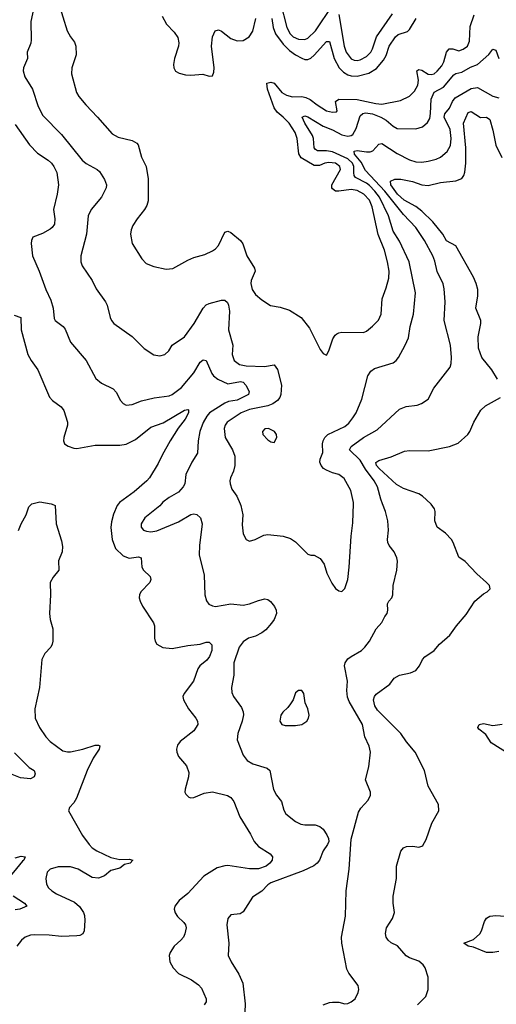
# Model space of a CAD drawing. Header units: inches. Extents: x 1245430 to 1420861, y 606325 to 671315.
# Tile 87 of 256: x 1291479 to 1294573, y 656754 to 663141. Entities that reach past the tile are written whole.
import ezdxf

# ---------------------------------------------------------------- set-up
doc = ezdxf.new("R2010")
doc.units = ezdxf.units.IN
doc.header["$MEASUREMENT"] = 0
doc.layers.add('B2695', color=7, linetype='Continuous')
doc.layers.add('B2696', color=7, linetype='Continuous')

msp = doc.modelspace()

# ---------------------------------------------------------------- linework, layer by layer
at = {"layer": 'B2695', "color": 5}
for points, elevation in [([(1291682.9, 660000), (1291690, 659998.7), (1291710.2, 659990.2), (1291716.1, 659870), (1291750, 659760.5), (1291756.4, 659723.6), (1291755.5, 659690), (1291732.3, 659630), (1291732.7, 659570), (1291695.8, 659524.2), (1291677.8, 659490), (1291678.8, 659410), (1291672.4, 659290), (1291677.3, 659250), (1291693.6, 659190), (1291693.6, 659110), (1291691.3, 659090), (1291682.3, 659070), (1291642.3, 659030), (1291622.7, 658990), (1291607.6, 658810), (1291576.9, 658670), (1291580.3, 658610), (1291607.6, 658550), (1291648.1, 658488.1), (1291678.1, 658458.1), (1291759, 658399), (1291790, 658391.1), (1291810, 658392.8), (1291890, 658408.2), (1291970, 658435.5), (1291990, 658435.3), (1291999.1, 658430), (1291995.6, 658410), (1291956.6, 658350), (1291916.9, 658270), (1291849, 658091), (1291830, 658060.9), (1291802, 658030), (1291797.1, 658010), (1291888, 657850), (1291930, 657790.3), (1291950.3, 657770), (1291980.4, 657750), (1292070, 657705.7), (1292130, 657694), (1292190, 657695.8), (1292213.4, 657690), (1292196, 657670), (1292160.2, 657659.8), (1292130, 657637.7), (1292070, 657622), (1292030, 657588), (1291990, 657571.1), (1291950, 657576.8), (1291858, 657630), (1291810, 657645.7), (1291730, 657646.4), (1291676.5, 657630), (1291657.8, 657610), (1291648.3, 657570), (1291653.7, 657533.7), (1291666, 657510), (1291687, 657490), (1291718.5, 657470), (1291836.2, 657416.2), (1291867.5, 657387.5), (1291893.5, 657350), (1291900.6, 657330), (1291902.2, 657297.8), (1291897.6, 657230), (1291889.1, 657210.9), (1291870, 657199.8), (1291850, 657197.1), (1291750, 657192.8), (1291670, 657202.4), (1291576, 657204), (1291550, 657201.8), (1291515.5, 657190), (1291490.2, 657169.8), (1291460.9, 657130)], 980), ([(1291472.4, 659827.6), (1291489.5, 659870.5), (1291522.4, 659930), (1291539.4, 659980.6), (1291557.9, 660000)], 980), ([(1292120.1, 660000), (1292112.2, 659990), (1292087.4, 659932.6), (1292075.6, 659884.4), (1292072, 659848), (1292079.3, 659770), (1292102.2, 659710), (1292150, 659662.2), (1292188.9, 659648.9), (1292250, 659657.1), (1292268.2, 659650), (1292271.5, 659590), (1292283.6, 659570), (1292325.7, 659530), (1292331.5, 659510), (1292324.2, 659490), (1292266.4, 659430), (1292257.6, 659410), (1292255.8, 659390), (1292260.4, 659370), (1292277.4, 659337.4), (1292348.7, 659228.7), (1292354, 659210), (1292354, 659130), (1292358.4, 659110), (1292370.6, 659090), (1292409.1, 659069.1), (1292470, 659061.7), (1292570, 659080.7), (1292649.8, 659090.2), (1292690, 659102.3), (1292710, 659103.7), (1292726.7, 659086.7), (1292726.1, 659050), (1292712.4, 659010), (1292693.4, 658986.6), (1292648.7, 658950), (1292635.3, 658930), (1292607.8, 658850), (1292546.3, 658770), (1292538.9, 658750), (1292542.6, 658730), (1292574, 658670), (1292622.6, 658610), (1292633.7, 658590), (1292634.9, 658570), (1292610, 658528), (1292521, 658459), (1292504.7, 658435.3), (1292497.7, 658410), (1292498.9, 658390), (1292510, 658362), (1292561.7, 658301.7), (1292576.7, 658256.7), (1292575.5, 658230), (1292552.4, 658150), (1292550.4, 658130), (1292556.7, 658116.7), (1292578, 658098), (1292590, 658094), (1292610, 658095.8), (1292676.4, 658123.6), (1292730, 658132.8), (1292829.1, 658109.1), (1292850, 658096.4), (1292868.4, 658070), (1292908.7, 657970), (1292978.1, 657858.1), (1293001.1, 657810), (1293030, 657778.2), (1293104.9, 657730), (1293119.5, 657710), (1293117.3, 657690), (1293103.5, 657670), (1293080.2, 657650), (1293030, 657633.2), (1292970, 657632.1), (1292830, 657654.5), (1292810, 657652.9), (1292761.3, 657638.7), (1292674.4, 657585.6), (1292570, 657472.6), (1292513.7, 657426.3), (1292485.7, 657390), (1292482.6, 657370), (1292487.9, 657347.9), (1292503, 657323), (1292545.1, 657285.1), (1292554.9, 657270), (1292558.9, 657250), (1292551.5, 657210), (1292542, 657190), (1292526.3, 657170), (1292481.7, 657130), (1292455.2, 657090), (1292450.2, 657070), (1292454.7, 657030), (1292476.5, 656990), (1292510, 656954.6), (1292593.5, 656913.5), (1292640, 656880), (1292658.9, 656858.9), (1292688.8, 656790), (1292688.7, 656770), (1292676.4, 656750)], 1020), ([(1292400.2, 660000), (1292390, 659987.6), (1292292.2, 659910), (1292268.7, 659870), (1292268.5, 659850), (1292284, 659830), (1292303.2, 659823.2), (1292330, 659819.6), (1292370, 659825.3), (1292510, 659883.1), (1292590, 659930.4), (1292610, 659936.4), (1292630, 659932.4), (1292652, 659910), (1292663.7, 659870), (1292646, 659730), (1292645.3, 659670), (1292677.2, 659537.2), (1292682, 659410), (1292692.3, 659372.3), (1292707.3, 659350), (1292730, 659338), (1292750, 659334.9), (1292850, 659351.7), (1292930, 659344.2), (1292970, 659351.6), (1293030, 659374), (1293070, 659383.7), (1293090, 659379.5), (1293107.8, 659367.8), (1293134.1, 659334.1), (1293144.2, 659310), (1293146, 659290), (1293130.2, 659250), (1293113.8, 659226.2), (1293076.1, 659183.9), (1293050, 659163.5), (1293010, 659143.1), (1292963.8, 659130), (1292930, 659105.7), (1292904, 659070), (1292868.8, 658970), (1292870.3, 658890), (1292854.9, 658810), (1292856.2, 658776.2), (1292868, 658750), (1292919.6, 658679.6), (1292930.3, 658650.3), (1292931.8, 658631.8), (1292922.3, 658590), (1292894.3, 658510), (1292891.8, 658470), (1292930.3, 658370), (1292955.8, 658335.8), (1292992.9, 658312.9), (1293086.1, 658286.1), (1293102, 658270), (1293126.3, 658146.3), (1293145.3, 658110), (1293177.6, 658070), (1293193.5, 658013.5), (1293207.7, 657990), (1293270, 657940.4), (1293303.4, 657923.4), (1293330, 657917.4), (1293397.4, 657917.4), (1293427.6, 657907.6), (1293449, 657889), (1293473.5, 657853.5), (1293483.1, 657830), (1293484.9, 657810), (1293476.4, 657790), (1293448.4, 657750), (1293424.4, 657690), (1293410.2, 657669.8), (1293388.1, 657651.9), (1293320.2, 657619.8), (1293110, 657541.8), (1293090, 657528.9), (1293050, 657487.9), (1292991.2, 657448.8), (1292930, 657352.7), (1292910, 657340.9), (1292850, 657335.1), (1292830.7, 657310), (1292823.8, 657270), (1292837, 657150), (1292832.7, 657070), (1292851.7, 657030), (1292902.3, 656950), (1292927.2, 656890), (1292943.9, 656756.1), (1292939.5, 656650)], 1040), ([(1292911.1, 660000), (1292915.6, 659990), (1292927.4, 659930), (1292923.6, 659863.6), (1292930, 659806), (1292948.7, 659768.7), (1292970, 659759.3), (1293008.3, 659768.3), (1293063.7, 659796.3), (1293090, 659801.3), (1293190.4, 659790.4), (1293236.1, 659776.1), (1293270, 659754), (1293350, 659674.8), (1293370, 659666.8), (1293390, 659666.8), (1293430, 659646.8), (1293456.3, 659610), (1293473.4, 659550), (1293504.9, 659484.9), (1293530, 659451), (1293550, 659436), (1293570, 659431), (1293590, 659451.3), (1293609.6, 659510), (1293618.7, 659590), (1293630.9, 659790), (1293642, 659878), (1293646.2, 660000)], 1060), ([(1293449.5, 656750), (1293490, 656766), (1293510, 656768.2), (1293550, 656768), (1293590, 656757.1), (1293610, 656759.3), (1293631, 656769), (1293656.2, 656790), (1293676.2, 656830), (1293679.5, 656850), (1293675.9, 656875.9), (1293615.1, 656955.1), (1293602, 656982), (1293571, 657150), (1293568.2, 657190), (1293593.5, 657326.5), (1293598.8, 657490), (1293618.2, 657630), (1293630, 657824.7), (1293678.6, 658001.4), (1293693.1, 658026.9), (1293742, 658078), (1293756.2, 658110), (1293755.6, 658130), (1293724.5, 658210), (1293745.1, 658294.9), (1293755.6, 658390), (1293747.7, 658427.7), (1293719.2, 658490), (1293705.3, 658570), (1293618.6, 658718.6), (1293607.2, 658747.2), (1293603.5, 658790), (1293607.3, 658850), (1293587.1, 658950), (1293591.5, 658970), (1293610, 658994), (1293629.8, 659010.2), (1293698, 659050), (1293719.6, 659070), (1293749.6, 659110), (1293793.6, 659190), (1293829.7, 659230.3), (1293849.6, 659270), (1293865.1, 659290), (1293869.7, 659310), (1293867.3, 659352.7), (1293876.2, 659370), (1293894.5, 659390), (1293900.7, 659410), (1293903.6, 659470), (1293927.8, 659570), (1293931.3, 659628.7), (1293927.6, 659650), (1293910, 659689.3), (1293877.6, 659730), (1293867.8, 659750), (1293866, 659770), (1293874, 659830), (1293869.7, 659890), (1293853.3, 659950), (1293834.2, 660000)], 1040), ([(1294060.7, 656750), (1294114.6, 656805.4), (1294131.5, 656850), (1294131.3, 656930), (1294111.2, 656990), (1294097.6, 657010), (1294070, 657033), (1294010, 657054.3), (1293987.9, 657067.9), (1293932.5, 657132.5), (1293890, 657151.6), (1293870, 657169.6), (1293858.7, 657190), (1293853, 657213), (1293861.1, 657250), (1293898.3, 657310), (1293911.5, 657350), (1293904, 657410), (1293903.7, 657456.3), (1293925.1, 657570), (1293925.7, 657650), (1293952.3, 657747.8), (1293969.5, 657770), (1293990, 657777), (1294030, 657780.3), (1294070, 657773.4), (1294090, 657778.8), (1294095.3, 657784.7), (1294117.3, 657822.8), (1294153.3, 657930), (1294200.7, 658010), (1294197.6, 658050), (1294131.5, 658170), (1294106, 658270), (1294046.6, 658390), (1293990, 658455.6), (1293953.3, 658510), (1293801.5, 658661.5), (1293784, 658690), (1293775.3, 658730), (1293781.2, 658750), (1293793.8, 658766.2), (1293882.4, 658830), (1293910, 658870.4), (1293944, 658890), (1294015.6, 658904.4), (1294050, 658919.3), (1294073.3, 658950), (1294093.3, 658990), (1294110, 659008.4), (1294169.3, 659050), (1294205.2, 659090), (1294271.1, 659148.9), (1294314, 659210), (1294377.5, 659282.5), (1294432.7, 659370), (1294490, 659416.3), (1294514, 659430), (1294534, 659450), (1294529, 659470), (1294509.2, 659490), (1294445.9, 659545.9), (1294370, 659626), (1294330, 659654), (1294293.3, 659750), (1294281.6, 659770), (1294242, 659810), (1294189.6, 659850), (1294173, 659890), (1294175.1, 659950), (1294171.1, 659968.9), (1294150, 659997.6), (1294147.3, 660000)], 1020), ([(1294656.2, 658376.2), (1294540.4, 658450), (1294504.8, 658504.8), (1294459.1, 658539.1), (1294452.4, 658550), (1294461.3, 658570), (1294490, 658574.6), (1294550, 658563.6), (1294610, 658572)], 980), ([(1291445.2, 658385.2), (1291540.5, 658290), (1291572.7, 658270), (1291579.6, 658250), (1291572.6, 658230), (1291550, 658216), (1291483.9, 658223.9), (1291430, 658244.9)], 960), ([(1291450, 657704.2), (1291490, 657715.5), (1291516, 657710), (1291507.3, 657690), (1291497.2, 657682.8), (1291389.4, 657550.6)], 960), ([(1291437, 657457), (1291510.5, 657410), (1291526.8, 657390), (1291481, 657370), (1291450, 657367.6)], 960), ([(1294590, 657096.6), (1294550, 657089.9), (1294510, 657090.4), (1294425.2, 657125.2), (1294390, 657131.8), (1294362.4, 657150), (1294425.5, 657174.5), (1294465.6, 657210), (1294477.6, 657230), (1294496.2, 657290), (1294510, 657312.7), (1294530, 657326.7), (1294569.7, 657330.3), (1294630, 657325.5)], 980)]:
    msp.add_lwpolyline(points, dxfattribs=dict(at, elevation=elevation))
at = {"layer": 'B2695', "color": 5, "elevation": 1060}
msp.add_lwpolyline([(1293310, 658788.7), (1293290, 658788.7), (1293270, 658775.3), (1293254.8, 658730), (1293237.5, 658702.5), (1293220.5, 658679.5), (1293187.3, 658650), (1293174, 658630), (1293167.7, 658590), (1293181, 658570), (1293203.1, 658563.1), (1293270, 658562.3), (1293310, 658568.4), (1293344, 658590), (1293354, 658610), (1293357.2, 658630), (1293349, 658670), (1293333.2, 658710), (1293324, 658770)], close=True, dxfattribs=at)
at = {"layer": 'B2696', "color": 5}
for points, elevation in [([(1291732, 663250), (1291788.5, 663068.5), (1291808.9, 663030), (1291835.4, 662995.4), (1291844.9, 662970), (1291846.4, 662913.6), (1291818.9, 662830), (1291814.9, 662790), (1291848.8, 662670), (1291863.7, 662643.7), (1291908.5, 662590), (1291984.9, 662510), (1292080, 662400), (1292118.4, 662378.4), (1292210, 662356.9), (1292240, 662340), (1292249.1, 662329.1), (1292270.2, 662250.2), (1292300.9, 662190), (1292314, 662110), (1292314.1, 661965.9), (1292304.5, 661935.5), (1292290.2, 661909.8), (1292242.4, 661850), (1292214.1, 661805.9), (1292202.5, 661777.5), (1292197.6, 661750), (1292210.4, 661690), (1292273, 661590), (1292300.5, 661560.5), (1292350, 661539.5), (1292430, 661523.8), (1292473.1, 661526.9), (1292570, 661580.3), (1292610, 661597.6), (1292681.7, 661618.3), (1292730, 661641.6), (1292750, 661654.9), (1292770, 661676.3), (1292810, 661763), (1292830, 661770.3), (1292850, 661760.3), (1292912.7, 661710), (1292927, 661687), (1292952.8, 661610), (1293003.6, 661530), (1293006.7, 661510), (1292982.4, 661450), (1292980.7, 661430), (1292989.1, 661390), (1293010, 661358.7), (1293050, 661324.2), (1293108.3, 661288.3), (1293170, 661277.4), (1293230, 661257.1), (1293306.8, 661210), (1293359.4, 661139.4), (1293430, 661002.8), (1293450, 660976), (1293470, 660966), (1293486.8, 660993.2), (1293511.6, 661070), (1293525.9, 661094.1), (1293536.9, 661103.1), (1293550, 661110.4), (1293570, 661113.4), (1293710, 661111.7), (1293730, 661120.3), (1293770, 661152.6), (1293807.5, 661192.5), (1293825, 661230), (1293832.5, 661330), (1293858.5, 661401.5), (1293874.7, 661465.3), (1293876.7, 661510), (1293867, 661570), (1293846.4, 661646.4), (1293807, 661747), (1293766.4, 661926.4), (1293748.9, 661970), (1293712.3, 662010), (1293670, 662033.1), (1293630, 662040.3), (1293550, 662028.7), (1293530, 662029.9), (1293510, 662044), (1293505.8, 662050), (1293505.3, 662070), (1293560.9, 662170), (1293557, 662190), (1293530, 662209.9), (1293485.4, 662214.6), (1293460.5, 662210), (1293424.4, 662195.6), (1293390, 662195.3), (1293305.3, 662245.3), (1293291.4, 662271.4), (1293281.4, 662370), (1293266.9, 662410), (1293228.5, 662470), (1293190, 662509.9), (1293150, 662541.9), (1293130.3, 662570), (1293088.5, 662691.5), (1293084.2, 662730), (1293110, 662735.5), (1293130, 662728.9), (1293181.3, 662670), (1293211.5, 662651.5), (1293250, 662641.4), (1293310, 662642.4), (1293337, 662637), (1293363.9, 662623.9), (1293410, 662588.3), (1293470, 662551), (1293510, 662540.7), (1293535.8, 662544.2), (1293540.9, 662550), (1293529.8, 662610), (1293550, 662625), (1293670, 662624), (1293790, 662596.9), (1293830, 662593.8), (1293950, 662617.4), (1294010, 662644.7), (1294041.9, 662678.1), (1294062.5, 662717.5), (1294068.5, 662750), (1294057.8, 662810), (1294070, 662817.6), (1294090, 662814.7), (1294130, 662788.1), (1294150, 662785.1), (1294168.9, 662791.1), (1294190, 662807), (1294218.7, 662841.3), (1294231.6, 662868.4), (1294250, 662931.5), (1294267.1, 662952.9), (1294290, 662952.3), (1294330, 662940.2), (1294357.6, 662950), (1294385.4, 662970), (1294398.4, 663001.6), (1294402.8, 663097.2), (1294430, 663173.7)], 1080), ([(1293171.4, 663250), (1293213.9, 663090), (1293234.8, 663050), (1293254.7, 663030), (1293290, 663014.4), (1293330, 663013.2), (1293350, 663021.7), (1293399.5, 663070), (1293510, 663232.4)], 1140), ([(1291568.7, 663210), (1291551.7, 663130), (1291555, 663010), (1291551.6, 662988.4), (1291527.7, 662930), (1291530.3, 662890), (1291504.5, 662830), (1291502.2, 662810), (1291512.6, 662770), (1291561.6, 662690), (1291599, 662579), (1291630, 662520.4), (1291750, 662397), (1291885.2, 662230), (1291910, 662209.1), (1291983, 662170), (1291996.7, 662156.7), (1292030, 662104), (1292042, 662070), (1292041.3, 662050), (1292010.3, 661990), (1291944.2, 661910), (1291924.9, 661870), (1291912.4, 661750), (1291875.3, 661610), (1291876.4, 661570), (1291885.4, 661545.4), (1291950.2, 661450.2), (1291976.3, 661396.3), (1292037.1, 661310), (1292046.4, 661290), (1292066.4, 661210), (1292074.9, 661190), (1292090.4, 661170), (1292210, 661086), (1292287.8, 661007.8), (1292350, 660967), (1292390, 660961.1), (1292421.2, 660970), (1292446.6, 660993.4), (1292470, 661030.4), (1292550, 661084.9), (1292612.7, 661170), (1292670, 661270.4), (1292688.9, 661291.1), (1292710, 661300.9), (1292790, 661321.3), (1292810, 661321.6), (1292827.4, 661307.4), (1292835.6, 661290), (1292841.3, 661250), (1292833.8, 661130), (1292862, 661030), (1292857.7, 660970), (1292871, 660931), (1292905.4, 660905.4), (1292950, 660895.6), (1293068.1, 660891.9), (1293130, 660901.3), (1293152.6, 660872.6), (1293178.2, 660770), (1293174.7, 660710), (1293167.9, 660690), (1293151.7, 660670), (1293121.5, 660650), (1293090, 660637.4), (1292970, 660612.2), (1292917.7, 660590), (1292827.1, 660530), (1292812.3, 660510), (1292805.6, 660490), (1292812.6, 660430), (1292860.9, 660350), (1292875.8, 660310), (1292876.5, 660250), (1292867.1, 660212.9), (1292848.7, 660170), (1292844.2, 660150), (1292845.7, 660130), (1292855.6, 660095.6), (1292888.7, 660050), (1292911.1, 660000)], 1060), ([(1292404.1, 663164.1), (1292432.7, 663112.7), (1292481.3, 663061.3), (1292505.7, 663025.7), (1292511.5, 662991.5), (1292509.1, 662970), (1292485.2, 662890), (1292478.7, 662850), (1292480.4, 662830), (1292490, 662808), (1292514.4, 662794.4), (1292555.9, 662784.1), (1292590, 662781.3), (1292667.7, 662787.7), (1292710, 662774), (1292730, 662778), (1292738.7, 662801.3), (1292741.6, 662830), (1292724.1, 662970), (1292730.9, 663030), (1292748.2, 663070), (1292770, 663075.6), (1292790, 663066.9), (1292850, 663020.2), (1292890, 663004.2), (1292930, 663006.3), (1292969.7, 663030), (1292993.4, 663066.6), (1293011.3, 663150)], 1120), ([(1293550, 663174.9), (1293584.5, 662970), (1293597.9, 662930), (1293630, 662887.8), (1293650, 662878.3), (1293670, 662877), (1293690, 662882), (1293730, 662902.1), (1293757.6, 662930), (1293770, 662953.1), (1293795.4, 663030), (1293899.9, 663180.1)], 1140), ([(1293116.9, 663150), (1293125, 663090), (1293139.9, 663050), (1293190, 662982.7), (1293230, 662942.5), (1293270, 662913), (1293310, 662891.3), (1293330, 662884.2), (1293350, 662884), (1293370, 662892.5), (1293390, 662910.9), (1293470, 663000.2), (1293490, 662998.9), (1293520.6, 662890), (1293552.2, 662830), (1293580.8, 662800.8), (1293610, 662783.3), (1293630, 662776.6), (1293670, 662776), (1293744.5, 662795.5), (1293795.2, 662824.8), (1293841.4, 662878.6), (1293857.5, 662910), (1293878.4, 662970), (1293918.4, 663030), (1293935.1, 663044.9), (1293996, 663064), (1294010, 663078), (1294053.2, 663150)], 1120), ([(1293646.2, 660000), (1293646.5, 660010), (1293627.8, 660087.8), (1293584.5, 660164.5), (1293550.9, 660190.9), (1293510, 660200.9), (1293470, 660218), (1293451.5, 660230), (1293435.1, 660250), (1293428.5, 660270), (1293429.8, 660290), (1293446.2, 660333.8), (1293445.8, 660390), (1293449.8, 660410), (1293459, 660430), (1293478.7, 660450), (1293590, 660502), (1293615.9, 660524.1), (1293642.5, 660557.5), (1293662.8, 660590), (1293700.5, 660679.5), (1293738.2, 660830), (1293757.7, 660862.3), (1293782.5, 660877.5), (1293903.8, 660916.2), (1293923.6, 660930), (1293938.7, 660950), (1293982, 661030), (1294002, 661078), (1294014.5, 661150), (1294036, 661230), (1294049, 661370), (1294008.2, 661570), (1293943.6, 661703.6), (1293903.9, 661770), (1293873.2, 661870), (1293815.4, 661990), (1293785.4, 662030), (1293750, 662065.3), (1293730, 662081.2), (1293658.4, 662118.4), (1293649.9, 662130), (1293647.4, 662147.4), (1293648.5, 662190), (1293639.8, 662210), (1293610, 662238.6), (1293510, 662283.7), (1293470, 662291.6), (1293411.3, 662291.3), (1293399.5, 662299.5), (1293390.4, 662310.4), (1293387.3, 662370), (1293379.9, 662390), (1293329.2, 662470), (1293313.2, 662510), (1293330, 662517.6), (1293350, 662510.2), (1293449.6, 662449.6), (1293510, 662426.6), (1293570, 662393.8), (1293610, 662385.8), (1293630.5, 662389.5), (1293642.5, 662397.5), (1293664.2, 662435.8), (1293690, 662517.4), (1293707.1, 662532.9), (1293723.3, 662536.7), (1293770, 662530.5), (1293823.1, 662510), (1293858.8, 662490), (1293903.6, 662450), (1293930, 662436.5), (1294050, 662434.4), (1294094, 662446), (1294126.2, 662473.8), (1294140.4, 662499.6), (1294146.4, 662533.6), (1294150, 662624.9), (1294170, 662672.1), (1294230, 662703.3), (1294296.5, 662783.5), (1294310, 662791.5), (1294350, 662800.1), (1294406, 662834), (1294450, 662850.9), (1294524, 662916), (1294550, 662950.4), (1294570, 662942.8), (1294588.8, 662890)], 1060), ([(1293834.2, 660000), (1293822.7, 660030), (1293801.5, 660110), (1293780.5, 660150), (1293724.5, 660224.5), (1293690, 660284.1), (1293620.9, 660350), (1293630, 660373.2), (1293710, 660430.7), (1293799.4, 660480.6), (1293945.6, 660614.4), (1293988.2, 660631.8), (1294058.9, 660641.1), (1294087.8, 660652.2), (1294130, 660679.1), (1294166.6, 660750), (1294272.7, 660887.3), (1294280.4, 660910), (1294282.3, 660950), (1294276.1, 661030), (1294234.5, 661190), (1294240.9, 661310), (1294235.3, 661395.3), (1294227.5, 661427.5), (1294188.7, 661508.7), (1294174.3, 661574.3), (1294161.1, 661610), (1294106.8, 661710), (1294050, 661793.5), (1293970, 661877), (1293848.8, 662030), (1293723.8, 662163.8), (1293696.4, 662216.4), (1293652.4, 662270), (1293651, 662289), (1293670, 662292.1), (1293730, 662283.8), (1293754.9, 662285.1), (1293770.8, 662290), (1293810, 662332.9), (1293830, 662337.5), (1293930, 662272.3), (1294010, 662232.6), (1294050, 662218.5), (1294090, 662216.9), (1294130, 662222.6), (1294183.2, 662236.8), (1294209.8, 662250.2), (1294254.6, 662285.5), (1294275.4, 662324.6), (1294279.9, 662370), (1294274.4, 662430), (1294234.2, 662510), (1294239.4, 662530), (1294270, 662567.9), (1294288.4, 662611.6), (1294306, 662634), (1294410, 662695.9), (1294450, 662701.8), (1294550, 662646.3), (1294590, 662633.9)], 1040), ([(1294581.3, 660810), (1294544.2, 660870), (1294479.8, 660950), (1294457, 661010), (1294455.2, 661084.8), (1294472.6, 661170), (1294472.4, 661190), (1294439.8, 661270), (1294452.8, 661350), (1294452.1, 661390), (1294442.7, 661430), (1294425.1, 661470), (1294310, 661674.7), (1294250, 661706.4), (1294225, 661750), (1294159.9, 661830), (1294090, 661899), (1294050, 661928.6), (1293975.2, 661970), (1293932, 662010), (1293888.6, 662070), (1293886, 662094), (1293913.6, 662106.4), (1293954.2, 662105.8), (1294029.1, 662090.9), (1294090, 662071.1), (1294130, 662066.8), (1294210, 662084.6), (1294310, 662095.9), (1294349.3, 662110.7), (1294361.3, 662130), (1294367.9, 662152.1), (1294376, 662210), (1294375.6, 662310), (1294359.4, 662470), (1294390, 662538.4), (1294410, 662546), (1294470, 662506.5), (1294510, 662508.8), (1294530, 662494.4), (1294550, 662424.9), (1294570, 662328), (1294608.1, 662248.1)], 1020), ([(1291450, 662460.4), (1291542.3, 662330), (1291595.1, 662275.1), (1291664.4, 662230), (1291685.3, 662210), (1291701.1, 662190), (1291720.3, 662150), (1291730.3, 662070), (1291723.1, 662010), (1291699.7, 661910), (1291708.2, 661850), (1291704.3, 661815.7), (1291690, 661792.8), (1291677.4, 661782.6), (1291626.6, 661753.4), (1291565.2, 661730), (1291555.5, 661710), (1291554.5, 661690), (1291563.2, 661610), (1291606.8, 661510), (1291650, 661390.7), (1291682.4, 661322.4), (1291696.9, 661270), (1291702.3, 661202.3), (1291710, 661188.9), (1291761.3, 661150), (1291774.4, 661134.4), (1291810, 661048.4), (1291910, 660930.6), (1291974.3, 660814.3), (1292010, 660783.8), (1292086, 660746), (1292105.5, 660725.5), (1292133, 660670), (1292150, 660650.6), (1292170, 660640.5), (1292210, 660644.9), (1292271, 660669), (1292352.7, 660687.3), (1292450, 660701.8), (1292470, 660710.2), (1292530, 660756.2), (1292609.8, 660850), (1292650, 660918.7), (1292670, 660935.8), (1292690, 660930.5), (1292725.6, 660845.6), (1292737.7, 660830), (1292766, 660810), (1292830, 660779.2), (1292913.6, 660793.6), (1292930.4, 660790), (1292946.7, 660770), (1292968.2, 660730), (1292963.8, 660710), (1292890, 660672.9), (1292835.1, 660664.9), (1292810, 660653.9), (1292711, 660590), (1292694.2, 660570), (1292670.7, 660529.3), (1292647.8, 660470), (1292637.1, 660410), (1292632.6, 660330), (1292596.5, 660270), (1292558, 660190), (1292550.3, 660130), (1292539.5, 660110), (1292510, 660076.9), (1292450, 660041.6), (1292409.1, 660010.9), (1292400.2, 660000)], 1040), ([(1291444.4, 661224.4), (1291486.5, 661210), (1291488.7, 661130), (1291532.6, 660970), (1291552.9, 660930), (1291597.4, 660870), (1291672.1, 660692.1), (1291692.4, 660670), (1291748.4, 660630), (1291766.7, 660606.7), (1291789, 660530), (1291790.3, 660510), (1291764.9, 660430), (1291764.2, 660410), (1291770.5, 660390), (1291793.9, 660373.9), (1291830, 660361.1), (1291850, 660360.3), (1291970, 660381.2), (1292130, 660381.3), (1292170, 660387.9), (1292230, 660418.8), (1292330, 660498), (1292410, 660525.5), (1292550, 660607.6), (1292570, 660612.9), (1292574.4, 660610), (1292575.6, 660590), (1292553.5, 660550), (1292508.9, 660491.1), (1292456.5, 660410), (1292403.1, 660316.9), (1292378.8, 660261.2), (1292321.2, 660170), (1292304.2, 660150), (1292221.4, 660078.6), (1292128, 660010), (1292120.1, 660000)], 1020), ([(1294147.3, 660000), (1294092.9, 660050), (1294070, 660064.8), (1293970, 660100.7), (1293925.3, 660125.3), (1293812.2, 660230), (1293795, 660250), (1293791.4, 660268.6), (1293810, 660280.8), (1293890, 660306.5), (1293977.4, 660342.6), (1294010, 660347), (1294130, 660345.3), (1294270, 660372.8), (1294325, 660395), (1294387.6, 660450), (1294401.6, 660470), (1294426.3, 660530), (1294471.8, 660608.2), (1294503.5, 660636.5), (1294599, 660690)], 1020), ([(1291557.9, 660000), (1291558.9, 660001.1), (1291610, 660013.7), (1291682.9, 660000)], 980)]:
    msp.add_lwpolyline(points, dxfattribs=dict(at, elevation=elevation))
at = {"layer": 'B2696', "color": 5, "elevation": 1080}
msp.add_lwpolyline([(1293095.3, 660490), (1293070, 660486.6), (1293055.5, 660470), (1293058.4, 660450), (1293090, 660416.3), (1293110, 660402.8), (1293130, 660398), (1293149.2, 660430), (1293146, 660450), (1293132.7, 660470)], close=True, dxfattribs=at)

doc.saveas('drawing.dxf')
